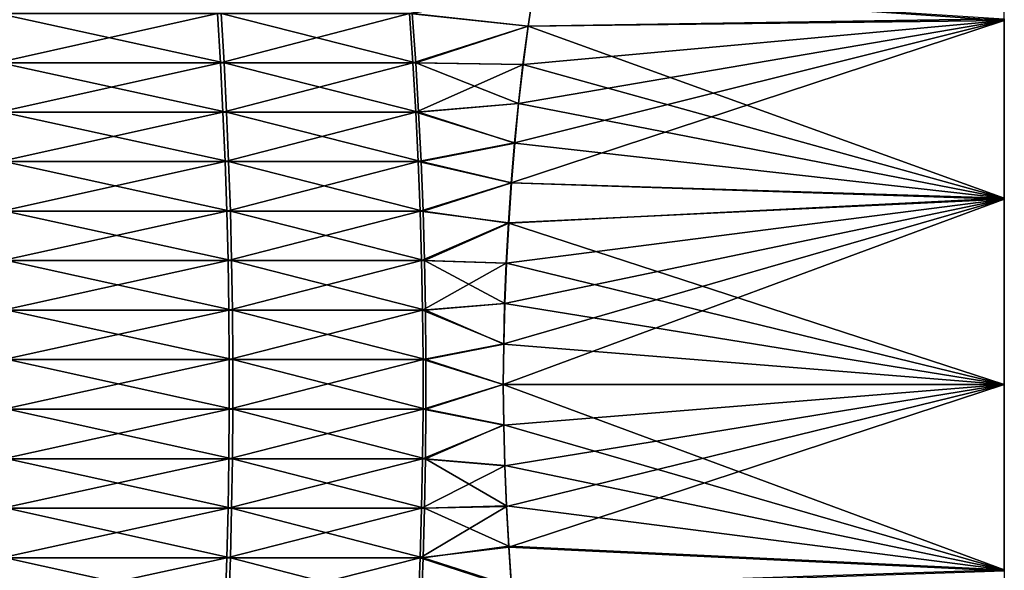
# Model space of a CAD drawing. Header units: millimetres. Extents: x -139 to 139, y -32 to 1264.
# Tile 176 of 256: x 11 to 22, y 653 to 659. Entities that reach past the tile are written whole.
import ezdxf

# ---------------------------------------------------------------- set-up
doc = ezdxf.new("R2010")
doc.units = ezdxf.units.MM
doc.header["$LTSCALE"] = 26.699852
for name, color, linetype in [('276', 7, 'CONTINUOUS'), ('277', 7, 'CONTINUOUS'), ('278', 7, 'CONTINUOUS'), ('279', 7, 'CONTINUOUS')]:
    doc.layers.add(name, color=color, linetype=linetype)

msp = doc.modelspace()

# ---------------------------------------------------------------- linework, layer by layer
at = {"layer": '276', "color": 7, "linetype": 'CONTINUOUS'}
for points in [[(16.991, 659.144, -14.689), (15.652, 659.29, -16.625), (17.057, 659.583, -14.5), (16.991, 659.144, -14.689)], [(10.889, 658.72, -21.095), (10.862, 659.29, -21.054), (13.474, 658.72, -19.074), (10.889, 658.72, -21.095)], [(13.474, 658.72, -19.074), (10.862, 659.29, -21.054), (13.441, 659.29, -19.038), (13.474, 658.72, -19.074)], [(13.474, 658.72, -19.074), (13.441, 659.29, -19.038), (15.691, 658.72, -16.655), (13.474, 658.72, -19.074)], [(15.691, 658.72, -16.655), (13.441, 659.29, -19.038), (15.652, 659.29, -16.625), (15.691, 658.72, -16.655)], [(15.691, 658.72, -16.655), (15.652, 659.29, -16.625), (16.991, 659.144, -14.689), (15.691, 658.72, -16.655)], [(16.931, 658.699, -14.859), (15.691, 658.72, -16.655), (16.991, 659.144, -14.689), (16.931, 658.699, -14.859)], [(10.912, 658.149, -21.13), (10.889, 658.72, -21.095), (13.503, 658.149, -19.105), (10.912, 658.149, -21.13)], [(13.503, 658.149, -19.105), (10.889, 658.72, -21.095), (13.474, 658.72, -19.074), (13.503, 658.149, -19.105)], [(13.503, 658.149, -19.105), (13.474, 658.72, -19.074), (15.725, 658.149, -16.681), (13.503, 658.149, -19.105)], [(15.725, 658.149, -16.681), (13.474, 658.72, -19.074), (15.691, 658.72, -16.655), (15.725, 658.149, -16.681)], [(15.725, 658.149, -16.681), (15.691, 658.72, -16.655), (16.88, 658.248, -15.01), (15.725, 658.149, -16.681)], [(16.88, 658.248, -15.01), (15.691, 658.72, -16.655), (16.931, 658.699, -14.859), (16.88, 658.248, -15.01)], [(16.836, 657.791, -15.14), (15.725, 658.149, -16.681), (16.88, 658.248, -15.01), (16.836, 657.791, -15.14)], [(10.932, 657.577, -21.16), (10.912, 658.149, -21.13), (13.527, 657.577, -19.131), (10.932, 657.577, -21.16)], [(13.527, 657.577, -19.131), (10.912, 658.149, -21.13), (13.503, 658.149, -19.105), (13.527, 657.577, -19.131)], [(13.527, 657.577, -19.131), (13.503, 658.149, -19.105), (15.753, 657.577, -16.703), (13.527, 657.577, -19.131)], [(15.753, 657.577, -16.703), (13.503, 658.149, -19.105), (15.725, 658.149, -16.681), (15.753, 657.577, -16.703)], [(15.753, 657.577, -16.703), (15.725, 658.149, -16.681), (16.836, 657.791, -15.14), (15.753, 657.577, -16.703)], [(16.799, 657.331, -15.25), (15.753, 657.577, -16.703), (16.836, 657.791, -15.14), (16.799, 657.331, -15.25)], [(10.948, 657.005, -21.184), (10.932, 657.577, -21.16), (13.547, 657.005, -19.153), (10.948, 657.005, -21.184)], [(13.547, 657.005, -19.153), (10.932, 657.577, -21.16), (13.527, 657.577, -19.131), (13.547, 657.005, -19.153)], [(13.547, 657.005, -19.153), (13.527, 657.577, -19.131), (15.776, 657.005, -16.72), (13.547, 657.005, -19.153)], [(15.776, 657.005, -16.72), (13.527, 657.577, -19.131), (15.753, 657.577, -16.703), (15.776, 657.005, -16.72)], [(15.776, 657.005, -16.72), (15.753, 657.577, -16.703), (16.799, 657.331, -15.25), (15.776, 657.005, -16.72)], [(16.767, 656.867, -15.34), (15.776, 657.005, -16.72), (16.799, 657.331, -15.25), (16.767, 656.867, -15.34)], [(10.96, 656.432, -21.202), (10.948, 657.005, -21.184), (13.562, 656.432, -19.169), (10.96, 656.432, -21.202)], [(13.562, 656.432, -19.169), (10.948, 657.005, -21.184), (13.547, 657.005, -19.153), (13.562, 656.432, -19.169)], [(13.562, 656.432, -19.169), (13.547, 657.005, -19.153), (15.793, 656.432, -16.734), (13.562, 656.432, -19.169)], [(15.793, 656.432, -16.734), (13.547, 657.005, -19.153), (15.776, 657.005, -16.72), (15.793, 656.432, -16.734)], [(15.793, 656.432, -16.734), (15.776, 657.005, -16.72), (16.767, 656.867, -15.34), (15.793, 656.432, -16.734)], [(16.742, 656.402, -15.41), (15.793, 656.432, -16.734), (16.767, 656.867, -15.34), (16.742, 656.402, -15.41)], [(10.968, 655.859, -21.215), (10.96, 656.432, -21.202), (13.572, 655.859, -19.179), (10.968, 655.859, -21.215)], [(13.572, 655.859, -19.179), (10.96, 656.432, -21.202), (13.562, 656.432, -19.169), (13.572, 655.859, -19.179)], [(13.572, 655.859, -19.179), (13.562, 656.432, -19.169), (15.805, 655.859, -16.743), (13.572, 655.859, -19.179)], [(15.805, 655.859, -16.743), (13.562, 656.432, -19.169), (15.793, 656.432, -16.734), (15.805, 655.859, -16.743)], [(15.805, 655.859, -16.743), (15.793, 656.432, -16.734), (16.723, 655.935, -15.46), (15.805, 655.859, -16.743)], [(16.723, 655.935, -15.46), (15.793, 656.432, -16.734), (16.742, 656.402, -15.41), (16.723, 655.935, -15.46)], [(10.972, 655.287, -21.221), (10.968, 655.859, -21.215), (13.577, 655.287, -19.185), (10.972, 655.287, -21.221)], [(13.577, 655.287, -19.185), (10.968, 655.859, -21.215), (13.572, 655.859, -19.179), (13.577, 655.287, -19.185)], [(13.577, 655.287, -19.185), (13.572, 655.859, -19.179), (15.81, 655.287, -16.747), (13.577, 655.287, -19.185)], [(15.81, 655.287, -16.747), (13.572, 655.859, -19.179), (15.805, 655.859, -16.743), (15.81, 655.287, -16.747)], [(16.71, 655.467, -15.49), (15.805, 655.859, -16.743), (16.723, 655.935, -15.46), (16.71, 655.467, -15.49)], [(15.81, 655.287, -16.747), (15.805, 655.859, -16.743), (16.71, 655.467, -15.49), (15.81, 655.287, -16.747)], [(16.703, 655, -15.5), (15.81, 655.287, -16.747), (16.71, 655.467, -15.49), (16.703, 655, -15.5)], [(10.972, 654.714, -21.221), (10.972, 655.287, -21.221), (13.577, 654.714, -19.185), (10.972, 654.714, -21.221)], [(13.577, 654.714, -19.185), (10.972, 655.287, -21.221), (13.577, 655.287, -19.185), (13.577, 654.714, -19.185)], [(13.577, 654.714, -19.185), (13.577, 655.287, -19.185), (15.81, 654.714, -16.747), (13.577, 654.714, -19.185)], [(15.81, 654.714, -16.747), (13.577, 655.287, -19.185), (15.81, 655.287, -16.747), (15.81, 654.714, -16.747)], [(15.81, 654.714, -16.747), (15.81, 655.287, -16.747), (16.703, 655, -15.5), (15.81, 654.714, -16.747)], [(16.71, 654.533, -15.49), (15.81, 654.714, -16.747), (16.703, 655, -15.5), (16.71, 654.533, -15.49)], [(10.968, 654.141, -21.215), (10.972, 654.714, -21.221), (13.572, 654.141, -19.179), (10.968, 654.141, -21.215)], [(13.572, 654.141, -19.179), (10.972, 654.714, -21.221), (13.577, 654.714, -19.185), (13.572, 654.141, -19.179)], [(13.572, 654.141, -19.179), (13.577, 654.714, -19.185), (15.805, 654.141, -16.743), (13.572, 654.141, -19.179)], [(15.805, 654.141, -16.743), (13.577, 654.714, -19.185), (15.81, 654.714, -16.747), (15.805, 654.141, -16.743)], [(15.805, 654.141, -16.743), (15.81, 654.714, -16.747), (16.71, 654.533, -15.49), (15.805, 654.141, -16.743)], [(16.723, 654.064, -15.46), (15.805, 654.141, -16.743), (16.71, 654.533, -15.49), (16.723, 654.064, -15.46)], [(10.96, 653.568, -21.202), (10.968, 654.141, -21.215), (13.562, 653.568, -19.169), (10.96, 653.568, -21.202)], [(13.562, 653.568, -19.169), (10.968, 654.141, -21.215), (13.572, 654.141, -19.179), (13.562, 653.568, -19.169)], [(13.562, 653.568, -19.169), (13.572, 654.141, -19.179), (15.793, 653.568, -16.734), (13.562, 653.568, -19.169)], [(15.793, 653.568, -16.734), (13.572, 654.141, -19.179), (15.805, 654.141, -16.743), (15.793, 653.568, -16.734)], [(15.793, 653.568, -16.734), (15.805, 654.141, -16.743), (16.742, 653.597, -15.41), (15.793, 653.568, -16.734)], [(16.742, 653.597, -15.41), (15.805, 654.141, -16.743), (16.723, 654.064, -15.46), (16.742, 653.597, -15.41)], [(10.948, 652.995, -21.184), (10.96, 653.568, -21.202), (13.547, 652.995, -19.153), (10.948, 652.995, -21.184)], [(13.547, 652.995, -19.153), (10.96, 653.568, -21.202), (13.562, 653.568, -19.169), (13.547, 652.995, -19.153)], [(13.547, 652.995, -19.153), (13.562, 653.568, -19.169), (15.776, 652.995, -16.72), (13.547, 652.995, -19.153)], [(15.776, 652.995, -16.72), (13.562, 653.568, -19.169), (15.793, 653.568, -16.734), (15.776, 652.995, -16.72)], [(15.776, 652.995, -16.72), (15.793, 653.568, -16.734), (16.767, 653.13, -15.34), (15.776, 652.995, -16.72)], [(16.767, 653.13, -15.34), (15.793, 653.568, -16.734), (16.742, 653.597, -15.41), (16.767, 653.13, -15.34)], [(16.799, 652.665, -15.249), (15.776, 652.995, -16.72), (16.767, 653.13, -15.34), (16.799, 652.665, -15.249)], [(10.932, 652.423, -21.16), (10.948, 652.995, -21.184), (13.527, 652.423, -19.131), (10.932, 652.423, -21.16)], [(13.527, 652.423, -19.131), (10.948, 652.995, -21.184), (13.547, 652.995, -19.153), (13.527, 652.423, -19.131)], [(13.527, 652.423, -19.131), (13.547, 652.995, -19.153), (15.753, 652.423, -16.703), (13.527, 652.423, -19.131)], [(15.753, 652.423, -16.703), (13.547, 652.995, -19.153), (15.776, 652.995, -16.72), (15.753, 652.423, -16.703)], [(15.753, 652.423, -16.703), (15.776, 652.995, -16.72), (16.799, 652.665, -15.249), (15.753, 652.423, -16.703)]]:
    msp.add_3dface(points, dxfattribs=at)
at = {"layer": '277', "color": 7, "linetype": 'CONTINUOUS'}
for points in [[(17.058, 659.583, 5.5), (15.618, 659.29, 7.669), (16.993, 659.145, 5.689), (17.058, 659.583, 5.5)], [(10.815, 659.29, 12.084), (10.842, 658.72, 12.125), (13.4, 659.29, 10.076), (10.815, 659.29, 12.084)], [(13.4, 659.29, 10.076), (10.842, 658.72, 12.125), (13.433, 658.72, 10.112), (13.4, 659.29, 10.076)], [(13.4, 659.29, 10.076), (13.433, 658.72, 10.112), (15.618, 659.29, 7.669), (13.4, 659.29, 10.076)], [(15.618, 659.29, 7.669), (13.433, 658.72, 10.112), (15.657, 658.72, 7.699), (15.618, 659.29, 7.669)], [(15.618, 659.29, 7.669), (15.657, 658.72, 7.699), (16.993, 659.145, 5.689), (15.618, 659.29, 7.669)], [(16.993, 659.145, 5.689), (15.657, 658.72, 7.699), (16.933, 658.7, 5.859), (16.993, 659.145, 5.689)], [(10.842, 658.72, 12.125), (10.866, 658.149, 12.161), (13.433, 658.72, 10.112), (10.842, 658.72, 12.125)], [(13.433, 658.72, 10.112), (10.866, 658.149, 12.161), (13.462, 658.149, 10.143), (13.433, 658.72, 10.112)], [(13.433, 658.72, 10.112), (13.462, 658.149, 10.143), (15.657, 658.72, 7.699), (13.433, 658.72, 10.112)], [(15.657, 658.72, 7.699), (13.462, 658.149, 10.143), (15.691, 658.149, 7.725), (15.657, 658.72, 7.699)], [(15.657, 658.72, 7.699), (15.691, 658.149, 7.725), (16.933, 658.7, 5.859), (15.657, 658.72, 7.699)], [(16.933, 658.7, 5.859), (15.691, 658.149, 7.725), (16.879, 658.249, 6.009), (16.933, 658.7, 5.859)], [(16.879, 658.249, 6.009), (15.691, 658.149, 7.725), (16.833, 657.793, 6.139), (16.879, 658.249, 6.009)], [(10.866, 658.149, 12.161), (10.885, 657.577, 12.191), (13.462, 658.149, 10.143), (10.866, 658.149, 12.161)], [(13.462, 658.149, 10.143), (10.885, 657.577, 12.191), (13.486, 657.577, 10.169), (13.462, 658.149, 10.143)], [(13.462, 658.149, 10.143), (13.486, 657.577, 10.169), (15.691, 658.149, 7.725), (13.462, 658.149, 10.143)], [(15.691, 658.149, 7.725), (13.486, 657.577, 10.169), (15.719, 657.577, 7.747), (15.691, 658.149, 7.725)], [(15.691, 658.149, 7.725), (15.719, 657.577, 7.747), (16.833, 657.793, 6.139), (15.691, 658.149, 7.725)], [(16.833, 657.793, 6.139), (15.719, 657.577, 7.747), (16.795, 657.333, 6.25), (16.833, 657.793, 6.139)], [(10.885, 657.577, 12.191), (10.901, 657.005, 12.215), (13.486, 657.577, 10.169), (10.885, 657.577, 12.191)], [(13.486, 657.577, 10.169), (10.901, 657.005, 12.215), (13.506, 657.005, 10.191), (13.486, 657.577, 10.169)], [(13.486, 657.577, 10.169), (13.506, 657.005, 10.191), (15.719, 657.577, 7.747), (13.486, 657.577, 10.169)], [(15.719, 657.577, 7.747), (13.506, 657.005, 10.191), (15.742, 657.005, 7.765), (15.719, 657.577, 7.747)], [(15.719, 657.577, 7.747), (15.742, 657.005, 7.765), (16.795, 657.333, 6.25), (15.719, 657.577, 7.747)], [(16.795, 657.333, 6.25), (15.742, 657.005, 7.765), (16.764, 656.869, 6.34), (16.795, 657.333, 6.25)], [(10.901, 657.005, 12.215), (10.913, 656.432, 12.233), (13.506, 657.005, 10.191), (10.901, 657.005, 12.215)], [(13.506, 657.005, 10.191), (10.913, 656.432, 12.233), (13.52, 656.432, 10.207), (13.506, 657.005, 10.191)], [(13.506, 657.005, 10.191), (13.52, 656.432, 10.207), (15.742, 657.005, 7.765), (13.506, 657.005, 10.191)], [(15.742, 657.005, 7.765), (13.52, 656.432, 10.207), (15.759, 656.432, 7.778), (15.742, 657.005, 7.765)], [(15.742, 657.005, 7.765), (15.759, 656.432, 7.778), (16.764, 656.869, 6.34), (15.742, 657.005, 7.765)], [(16.764, 656.869, 6.34), (15.759, 656.432, 7.778), (16.739, 656.403, 6.41), (16.764, 656.869, 6.34)], [(10.913, 656.432, 12.233), (10.921, 655.859, 12.245), (13.52, 656.432, 10.207), (10.913, 656.432, 12.233)], [(13.52, 656.432, 10.207), (10.921, 655.859, 12.245), (13.53, 655.859, 10.217), (13.52, 656.432, 10.207)], [(13.52, 656.432, 10.207), (13.53, 655.859, 10.217), (15.759, 656.432, 7.778), (13.52, 656.432, 10.207)], [(15.759, 656.432, 7.778), (13.53, 655.859, 10.217), (15.77, 655.859, 7.787), (15.759, 656.432, 7.778)], [(15.759, 656.432, 7.778), (15.77, 655.859, 7.787), (16.739, 656.403, 6.41), (15.759, 656.432, 7.778)], [(16.739, 656.403, 6.41), (15.77, 655.859, 7.787), (16.72, 655.936, 6.46), (16.739, 656.403, 6.41)], [(16.72, 655.936, 6.46), (15.77, 655.859, 7.787), (16.709, 655.468, 6.49), (16.72, 655.936, 6.46)], [(10.921, 655.859, 12.245), (10.925, 655.287, 12.252), (13.53, 655.859, 10.217), (10.921, 655.859, 12.245)], [(13.53, 655.859, 10.217), (10.925, 655.287, 12.252), (13.535, 655.287, 10.223), (13.53, 655.859, 10.217)], [(13.53, 655.859, 10.217), (13.535, 655.287, 10.223), (15.77, 655.859, 7.787), (13.53, 655.859, 10.217)], [(15.77, 655.859, 7.787), (13.535, 655.287, 10.223), (15.776, 655.287, 7.792), (15.77, 655.859, 7.787)], [(15.77, 655.859, 7.787), (15.776, 655.287, 7.792), (16.709, 655.468, 6.49), (15.77, 655.859, 7.787)], [(16.709, 655.468, 6.49), (15.776, 655.287, 7.792), (16.703, 655, 6.5), (16.709, 655.468, 6.49)], [(10.925, 655.287, 12.252), (10.925, 654.714, 12.252), (13.535, 655.287, 10.223), (10.925, 655.287, 12.252)], [(13.535, 655.287, 10.223), (10.925, 654.714, 12.252), (13.535, 654.714, 10.223), (13.535, 655.287, 10.223)], [(13.535, 655.287, 10.223), (13.535, 654.714, 10.223), (15.776, 655.287, 7.792), (13.535, 655.287, 10.223)], [(15.776, 655.287, 7.792), (13.535, 654.714, 10.223), (15.776, 654.714, 7.792), (15.776, 655.287, 7.792)], [(15.776, 655.287, 7.792), (15.776, 654.714, 7.792), (16.703, 655, 6.5), (15.776, 655.287, 7.792)], [(16.703, 655, 6.5), (15.776, 654.714, 7.792), (16.71, 654.529, 6.49), (16.703, 655, 6.5)], [(10.925, 654.714, 12.252), (10.921, 654.141, 12.245), (13.535, 654.714, 10.223), (10.925, 654.714, 12.252)], [(13.535, 654.714, 10.223), (10.921, 654.141, 12.245), (13.53, 654.141, 10.217), (13.535, 654.714, 10.223)], [(13.535, 654.714, 10.223), (13.53, 654.141, 10.217), (15.776, 654.714, 7.792), (13.535, 654.714, 10.223)], [(15.776, 654.714, 7.792), (13.53, 654.141, 10.217), (15.77, 654.141, 7.787), (15.776, 654.714, 7.792)], [(15.776, 654.714, 7.792), (15.77, 654.141, 7.787), (16.71, 654.529, 6.49), (15.776, 654.714, 7.792)], [(16.71, 654.529, 6.49), (15.77, 654.141, 7.787), (16.724, 654.057, 6.46), (16.71, 654.529, 6.49)], [(10.921, 654.141, 12.245), (10.913, 653.568, 12.233), (13.53, 654.141, 10.217), (10.921, 654.141, 12.245)], [(13.53, 654.141, 10.217), (10.913, 653.568, 12.233), (13.52, 653.568, 10.207), (13.53, 654.141, 10.217)], [(13.53, 654.141, 10.217), (13.52, 653.568, 10.207), (15.77, 654.141, 7.787), (13.53, 654.141, 10.217)], [(15.77, 654.141, 7.787), (13.52, 653.568, 10.207), (15.759, 653.568, 7.778), (15.77, 654.141, 7.787)], [(15.77, 654.141, 7.787), (15.759, 653.568, 7.778), (16.724, 654.057, 6.46), (15.77, 654.141, 7.787)], [(16.724, 654.057, 6.46), (15.759, 653.568, 7.778), (16.743, 653.587, 6.409), (16.724, 654.057, 6.46)], [(10.913, 653.568, 12.233), (10.901, 652.995, 12.215), (13.52, 653.568, 10.207), (10.913, 653.568, 12.233)], [(13.52, 653.568, 10.207), (10.901, 652.995, 12.215), (13.506, 652.995, 10.191), (13.52, 653.568, 10.207)], [(13.52, 653.568, 10.207), (13.506, 652.995, 10.191), (15.759, 653.568, 7.778), (13.52, 653.568, 10.207)], [(15.759, 653.568, 7.778), (13.506, 652.995, 10.191), (15.742, 652.995, 7.765), (15.759, 653.568, 7.778)], [(15.759, 653.568, 7.778), (15.742, 652.995, 7.765), (16.743, 653.587, 6.409), (15.759, 653.568, 7.778)], [(16.743, 653.587, 6.409), (15.742, 652.995, 7.765), (16.769, 653.118, 6.338), (16.743, 653.587, 6.409)], [(16.769, 653.118, 6.338), (15.742, 652.995, 7.765), (16.8, 652.652, 6.247), (16.769, 653.118, 6.338)], [(10.901, 652.995, 12.215), (10.885, 652.423, 12.191), (13.506, 652.995, 10.191), (10.901, 652.995, 12.215)], [(13.506, 652.995, 10.191), (10.885, 652.423, 12.191), (13.486, 652.423, 10.169), (13.506, 652.995, 10.191)], [(13.506, 652.995, 10.191), (13.486, 652.423, 10.169), (15.742, 652.995, 7.765), (13.506, 652.995, 10.191)], [(15.742, 652.995, 7.765), (13.486, 652.423, 10.169), (15.719, 652.423, 7.747), (15.742, 652.995, 7.765)], [(15.742, 652.995, 7.765), (15.719, 652.423, 7.747), (16.8, 652.652, 6.247), (15.742, 652.995, 7.765)]]:
    msp.add_3dface(points, dxfattribs=at)
at = {"layer": '278', "color": 7, "linetype": 'CONTINUOUS'}
for points in [[(22.5, 661.109, 4.647), (17.058, 659.583, 5.5), (22.5, 659.21, 5.663), (22.5, 661.109, 4.647)], [(16.991, 659.144, -14.689), (17.057, 659.583, -14.5), (22.5, 659.227, -14.655), (16.991, 659.144, -14.689)], [(17.058, 659.583, 5.5), (16.993, 659.145, 5.689), (22.5, 659.21, 5.663), (17.058, 659.583, 5.5)], [(16.833, 657.793, 6.139), (16.795, 657.333, 6.25), (22.5, 659.21, 5.663), (16.833, 657.793, 6.139)], [(22.5, 659.21, 5.663), (16.795, 657.333, 6.25), (22.5, 657.144, 6.289), (22.5, 659.21, 5.663)], [(16.879, 658.249, 6.009), (16.833, 657.793, 6.139), (22.5, 659.21, 5.663), (16.879, 658.249, 6.009)], [(16.933, 658.7, 5.859), (16.879, 658.249, 6.009), (22.5, 659.21, 5.663), (16.933, 658.7, 5.859)], [(16.931, 658.699, -14.859), (16.991, 659.144, -14.689), (22.5, 657.156, -15.287), (16.931, 658.699, -14.859)], [(16.993, 659.145, 5.689), (16.933, 658.7, 5.859), (22.5, 659.21, 5.663), (16.993, 659.145, 5.689)], [(22.5, 657.156, -15.287), (16.991, 659.144, -14.689), (22.5, 659.227, -14.655), (22.5, 657.156, -15.287)], [(16.88, 658.248, -15.01), (16.931, 658.699, -14.859), (22.5, 657.156, -15.287), (16.88, 658.248, -15.01)], [(16.836, 657.791, -15.14), (16.88, 658.248, -15.01), (22.5, 657.156, -15.287), (16.836, 657.791, -15.14)], [(16.799, 657.331, -15.25), (16.836, 657.791, -15.14), (22.5, 657.156, -15.287), (16.799, 657.331, -15.25)], [(16.795, 657.333, 6.25), (16.764, 656.869, 6.34), (22.5, 657.144, 6.289), (16.795, 657.333, 6.25)], [(16.767, 656.867, -15.34), (16.799, 657.331, -15.25), (22.5, 657.156, -15.287), (16.767, 656.867, -15.34)], [(16.709, 655.468, 6.49), (16.703, 655, 6.5), (22.5, 657.144, 6.289), (16.709, 655.468, 6.49)], [(16.703, 655, 6.5), (22.5, 655, 6.5), (22.5, 657.144, 6.289), (16.703, 655, 6.5)], [(16.72, 655.936, 6.46), (16.709, 655.468, 6.49), (22.5, 657.144, 6.289), (16.72, 655.936, 6.46)], [(16.739, 656.403, 6.41), (16.72, 655.936, 6.46), (22.5, 657.144, 6.289), (16.739, 656.403, 6.41)], [(16.764, 656.869, 6.34), (16.739, 656.403, 6.41), (22.5, 657.144, 6.289), (16.764, 656.869, 6.34)], [(22.5, 655, -15.5), (16.767, 656.867, -15.34), (22.5, 657.156, -15.287), (22.5, 655, -15.5)], [(16.742, 656.402, -15.41), (16.767, 656.867, -15.34), (22.5, 655, -15.5), (16.742, 656.402, -15.41)], [(16.723, 655.935, -15.46), (16.742, 656.402, -15.41), (22.5, 655, -15.5), (16.723, 655.935, -15.46)], [(16.71, 655.467, -15.49), (16.723, 655.935, -15.46), (22.5, 655, -15.5), (16.71, 655.467, -15.49)], [(16.703, 655, -15.5), (16.71, 655.467, -15.49), (22.5, 655, -15.5), (16.703, 655, -15.5)]]:
    msp.add_3dface(points, dxfattribs=at)
at = {"layer": '279', "color": 7, "linetype": 'CONTINUOUS'}
for points in [[(16.71, 654.533, -15.49), (16.703, 655, -15.5), (22.5, 652.856, -15.289), (16.71, 654.533, -15.49)], [(16.703, 655, -15.5), (22.5, 655, -15.5), (22.5, 652.856, -15.289), (16.703, 655, -15.5)], [(16.703, 655, 6.5), (16.71, 654.529, 6.49), (22.5, 655, 6.5), (16.703, 655, 6.5)], [(16.71, 654.529, 6.49), (16.724, 654.057, 6.46), (22.5, 655, 6.5), (16.71, 654.529, 6.49)], [(16.724, 654.057, 6.46), (16.743, 653.587, 6.409), (22.5, 655, 6.5), (16.724, 654.057, 6.46)], [(16.743, 653.587, 6.409), (16.769, 653.118, 6.338), (22.5, 655, 6.5), (16.743, 653.587, 6.409)], [(22.5, 655, 6.5), (16.769, 653.118, 6.338), (22.5, 652.844, 6.287), (22.5, 655, 6.5)], [(16.723, 654.064, -15.46), (16.71, 654.533, -15.49), (22.5, 652.856, -15.289), (16.723, 654.064, -15.46)], [(16.742, 653.597, -15.41), (16.723, 654.064, -15.46), (22.5, 652.856, -15.289), (16.742, 653.597, -15.41)], [(16.767, 653.13, -15.34), (16.742, 653.597, -15.41), (22.5, 652.856, -15.289), (16.767, 653.13, -15.34)], [(16.799, 652.665, -15.249), (16.767, 653.13, -15.34), (22.5, 652.856, -15.289), (16.799, 652.665, -15.249)], [(16.769, 653.118, 6.338), (16.8, 652.652, 6.247), (22.5, 652.844, 6.287), (16.769, 653.118, 6.338)], [(22.5, 650.79, -14.663), (16.799, 652.665, -15.249), (22.5, 652.856, -15.289), (22.5, 650.79, -14.663)]]:
    msp.add_3dface(points, dxfattribs=at)

doc.saveas('drawing.dxf')
